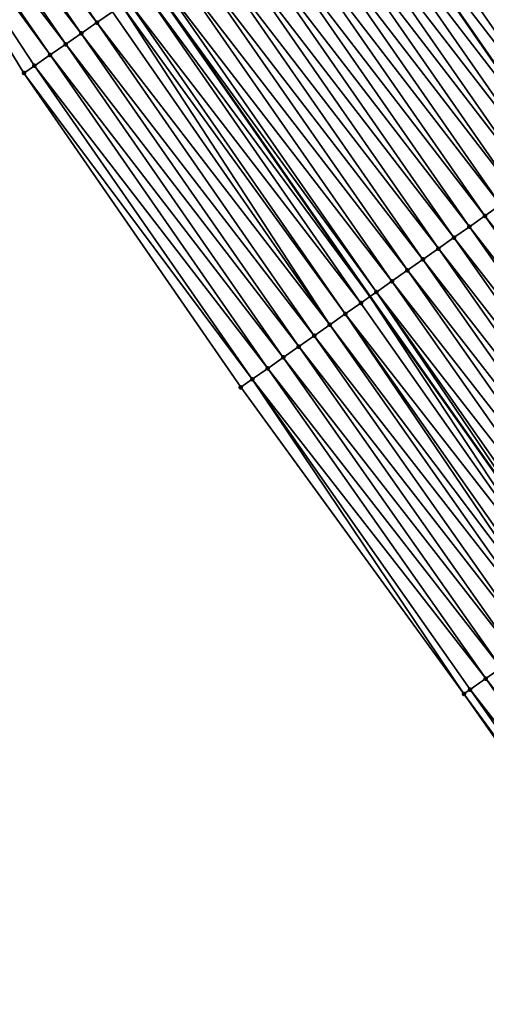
# Model space of a CAD drawing. Header units: feet. Extents: x 2007189 to 2022806, y 818621 to 837694.
# Tile 39 of 256: x 2014142 to 2014167, y 821623 to 821675. Entities that reach past the tile are written whole.
import ezdxf

# ---------------------------------------------------------------- set-up
doc = ezdxf.new("R2010")
doc.units = ezdxf.units.FT
doc.header["$MEASUREMENT"] = 0
for name, color, linetype, lineweight in [('EP_Travel Lane', 172, 'Continuous', 53), ('Road Shots', 141, 'Continuous', 100), ('Road X-Section', 40, 'Continuous', 13), ('STRIPING', 60, 'Continuous', 53)]:
    doc.layers.add(name, color=color, linetype=linetype, lineweight=lineweight)
doc.layers.add('I-77-MM17-21_SB-Surface-Border', color=7, linetype='Continuous')
doc.layers.add('I-77-MM17-21_SB-Surface-TIN', color=7, linetype='Continuous')

msp = doc.modelspace()

# ---------------------------------------------------------------- linework, layer by layer
at = {"layer": 'EP_Travel Lane'}
msp.add_polyline3d([(2014103.967759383, 821742.8905130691, 273.0482070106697), (2014115.35744115, 821726.4518328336, 272.8362123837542), (2014126.747178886, 821710.0130718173, 272.6334421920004), (2014138.112633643, 821693.5743221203, 272.4467192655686), (2014149.481169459, 821677.1208696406, 272.2454380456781), (2014160.943980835, 821660.6373815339, 272.049249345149), (2014172.491307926, 821644.3088615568, 271.8410626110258), (2014184.038669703, 821627.9802925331, 271.6387938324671), (2014195.609418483, 821611.6234153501, 271.4466981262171), (2014207.159632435, 821595.2969301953, 271.2505455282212), (2014218.745741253, 821578.8553369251, 271.0737255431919), (2014230.172752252, 821562.4380685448, 270.881073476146)], dxfattribs=at)
at = {"layer": 'I-77-MM17-21_SB-Surface-Border', "color": 3, "linetype": 'Continuous', "lineweight": -3}
msp.add_polyline3d([(2014212.196631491, 821574.1095109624, 271.3089148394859), (2014200.349238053, 821590.4759233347, 271.4998703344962), (2014188.534663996, 821606.6152971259, 271.7034358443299), (2014177.381174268, 821623.3031581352, 271.8789807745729), (2014165.894532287, 821639.6743001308, 272.0859169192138), (2014154.133084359, 821655.8525515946, 272.2889714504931), (2014142.700344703, 821672.4330558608, 272.4744079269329), (2014132.283719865, 821689.54464864, 272.6389486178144), (2014120.968707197, 821706.0069254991, 272.8250562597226), (2014110.46914879, 821723.0628803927, 272.9949877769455), (2014099.279931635, 821739.6403295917, 273.2166061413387), (2014088.284286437, 821756.5974033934, 273.421845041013)], dxfattribs=at)
at = {"layer": 'I-77-MM17-21_SB-Surface-TIN', "color": 128, "linetype": 'Continuous', "lineweight": -3}
for points in [[(2014146.547675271, 821675.0928427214, 272.3447631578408), (2014135.179108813, 821691.5463395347, 272.5402582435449), (2014134.356536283, 821690.977679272, 272.5669754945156)], [(2014146.547675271, 821675.0928427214, 272.3447631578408), (2014147.370249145, 821675.6615010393, 272.3182987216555), (2014135.179108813, 821691.5463395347, 272.5402582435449)], [(2014145.725120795, 821674.5241563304, 272.3748892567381), (2014134.356536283, 821690.977679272, 272.5669754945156), (2014133.533983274, 821690.4089907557, 272.5973779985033)], [(2014145.725120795, 821674.5241563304, 272.3748892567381), (2014146.547675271, 821675.0928427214, 272.3447631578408), (2014134.356536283, 821690.977679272, 272.5669754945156)], [(2014144.902558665, 821673.9554810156, 272.403570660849), (2014133.533983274, 821690.4089907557, 272.5973779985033), (2014132.711419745, 821689.8403174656, 272.6257944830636)], [(2014144.902558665, 821673.9554810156, 272.403570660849), (2014145.725120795, 821674.5241563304, 272.3748892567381), (2014133.533983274, 821690.4089907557, 272.5973779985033)], [(2014144.079984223, 821673.3868235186, 272.4299280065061), (2014132.711419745, 821689.8403174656, 272.6257944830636), (2014132.283719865, 821689.54464864, 272.6389486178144)], [(2014144.079984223, 821673.3868235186, 272.4299280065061), (2014144.902558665, 821673.9554810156, 272.403570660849), (2014132.711419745, 821689.8403174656, 272.6257944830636)], [(2014142.700344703, 821672.4330558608, 272.4744079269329), (2014143.257411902, 821672.8181629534, 272.4566855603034), (2014132.283719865, 821689.54464864, 272.6389486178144)], [(2014143.257411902, 821672.8181629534, 272.4566855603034), (2014144.079984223, 821673.3868235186, 272.4299280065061), (2014132.283719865, 821689.54464864, 272.6389486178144)], [(2014178.465503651, 821672.9471413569, 271.3970711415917), (2014167.111430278, 821689.310157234, 271.5714275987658), (2014166.288886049, 821688.7414560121, 271.6034881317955)], [(2014177.647246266, 821672.3722892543, 271.4262947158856), (2014166.288886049, 821688.7414560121, 271.6034881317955), (2014165.46636525, 821688.1727208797, 271.6399717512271)], [(2014177.647246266, 821672.3722892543, 271.4262947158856), (2014178.465503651, 821672.9471413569, 271.3970711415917), (2014166.288886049, 821688.7414560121, 271.6034881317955)], [(2014176.829015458, 821671.7973992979, 271.4600807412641), (2014165.46636525, 821688.1727208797, 271.6399717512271), (2014164.643842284, 821687.603988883, 271.6760463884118)], [(2014176.829015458, 821671.7973992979, 271.4600807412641), (2014177.647246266, 821672.3722892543, 271.4262947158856), (2014165.46636525, 821688.1727208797, 271.6399717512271)], [(2014176.010775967, 821671.222521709, 271.4923761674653), (2014164.643842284, 821687.603988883, 271.6760463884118), (2014163.821302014, 821687.0352819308, 271.7088543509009)], [(2014176.010775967, 821671.222521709, 271.4923761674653), (2014176.829015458, 821671.7973992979, 271.4600807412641), (2014164.643842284, 821687.603988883, 271.6760463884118)], [(2014175.192523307, 821670.647662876, 271.5224109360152), (2014163.821302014, 821687.0352819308, 271.7088543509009), (2014162.998754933, 821686.4665848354, 271.7403766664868)], [(2014175.192523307, 821670.647662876, 271.5224109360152), (2014176.010775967, 821671.222521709, 271.4923761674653), (2014163.821302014, 821687.0352819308, 271.7088543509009)], [(2014174.374267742, 821670.0728081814, 271.5519469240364), (2014162.998754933, 821686.4665848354, 271.7403766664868), (2014162.176198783, 821685.8979008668, 271.770186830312)], [(2014174.374267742, 821670.0728081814, 271.5519469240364), (2014175.192523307, 821670.647662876, 271.5224109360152), (2014162.998754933, 821686.4665848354, 271.7403766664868)], [(2014173.556007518, 821669.4979601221, 271.580683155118), (2014162.176198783, 821685.8979008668, 271.770186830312), (2014161.353643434, 821685.3292157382, 271.8001482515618)], [(2014173.556007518, 821669.4979601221, 271.580683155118), (2014174.374267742, 821670.0728081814, 271.5519469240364), (2014162.176198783, 821685.8979008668, 271.770186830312)], [(2014172.737746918, 821668.9231125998, 271.6093546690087), (2014161.353643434, 821685.3292157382, 271.8001482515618), (2014160.531091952, 821684.7605250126, 271.8308397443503)], [(2014172.737746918, 821668.9231125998, 271.6093546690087), (2014173.556007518, 821669.4979601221, 271.580683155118), (2014161.353643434, 821685.3292157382, 271.8001482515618)], [(2014171.919500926, 821668.3482442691, 271.6405341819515), (2014160.531091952, 821684.7605250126, 271.8308397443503), (2014159.708524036, 821684.191857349, 271.858492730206)], [(2014171.919500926, 821668.3482442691, 271.6405341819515), (2014172.737746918, 821668.9231125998, 271.6093546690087), (2014160.531091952, 821684.7605250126, 271.8308397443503)], [(2014158.885976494, 821683.6231616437, 271.8898641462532), (2014171.101228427, 821667.7734131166, 271.6672097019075), (2014159.708524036, 821684.191857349, 271.858492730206)], [(2014171.919500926, 821668.3482442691, 271.6405341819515), (2014159.708524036, 821684.191857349, 271.858492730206), (2014171.101228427, 821667.7734131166, 271.6672097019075)], [(2014170.282960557, 821667.1985765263, 271.6945865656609), (2014158.885976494, 821683.6231616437, 271.8898641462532), (2014158.06344659, 821683.0544396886, 271.9246290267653)], [(2014170.282960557, 821667.1985765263, 271.6945865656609), (2014171.101228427, 821667.7734131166, 271.6672097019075), (2014158.885976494, 821683.6231616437, 271.8898641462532)], [(2014169.464730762, 821666.6236851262, 271.7285466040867), (2014158.06344659, 821683.0544396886, 271.9246290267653), (2014157.240912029, 821682.4857244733, 271.9585147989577)], [(2014169.464730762, 821666.6236851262, 271.7285466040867), (2014170.282960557, 821667.1985765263, 271.6945865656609), (2014158.06344659, 821683.0544396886, 271.9246290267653)], [(2014168.646503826, 821666.048789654, 271.7629974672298), (2014157.240912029, 821682.4857244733, 271.9585147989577), (2014156.418378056, 821681.9170084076, 271.9925114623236)], [(2014168.646503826, 821666.048789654, 271.7629974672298), (2014169.464730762, 821666.6236851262, 271.7285466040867), (2014157.240912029, 821682.4857244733, 271.9585147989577)], [(2014167.828271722, 821665.4739015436, 271.7965609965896), (2014156.418378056, 821681.9170084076, 271.9925114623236), (2014155.595838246, 821681.3483007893, 272.0254063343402)], [(2014167.828271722, 821665.4739015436, 271.7965609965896), (2014168.646503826, 821666.048789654, 271.7629974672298), (2014156.418378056, 821681.9170084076, 271.9925114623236)], [(2014167.010037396, 821664.8990165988, 271.8297430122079), (2014155.595838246, 821681.3483007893, 272.0254063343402), (2014154.773290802, 821680.77960422, 272.0568600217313)], [(2014167.010037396, 821664.8990165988, 271.8297430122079), (2014167.828271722, 821665.4739015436, 271.7965609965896), (2014155.595838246, 821681.3483007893, 272.0254063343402)], [(2014166.191798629, 821664.3241379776, 271.8621628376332), (2014154.773290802, 821680.77960422, 272.0568600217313), (2014153.950735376, 821680.2109192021, 272.0868070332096)], [(2014166.191798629, 821664.3241379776, 271.8621628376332), (2014167.010037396, 821664.8990165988, 271.8297430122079), (2014154.773290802, 821680.77960422, 272.0568600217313)], [(2014165.373543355, 821663.7492828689, 271.8917487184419), (2014153.950735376, 821680.2109192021, 272.0868070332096), (2014153.128180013, 821679.6422340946, 272.1167657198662)], [(2014165.373543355, 821663.7492828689, 271.8917487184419), (2014166.191798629, 821664.3241379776, 271.8621628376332), (2014153.950735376, 821680.2109192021, 272.0868070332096)], [(2014164.555286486, 821663.1744300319, 271.9210608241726), (2014153.128180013, 821679.6422340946, 272.1167657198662), (2014152.305619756, 821679.0735560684, 272.1458007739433)], [(2014164.555286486, 821663.1744300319, 271.9210608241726), (2014165.373543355, 821663.7492828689, 271.8917487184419), (2014153.128180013, 821679.6422340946, 272.1167657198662)], [(2014163.73702765, 821662.5995799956, 271.9500353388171), (2014152.305619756, 821679.0735560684, 272.1458007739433), (2014151.48306156, 821678.5048750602, 272.1752247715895)], [(2014163.73702765, 821662.5995799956, 271.9500353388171), (2014164.555286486, 821663.1744300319, 271.9210608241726), (2014152.305619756, 821679.0735560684, 272.1458007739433)], [(2014162.91878066, 821662.0247130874, 271.9810434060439), (2014151.48306156, 821678.5048750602, 272.1752247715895), (2014150.660494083, 821677.9362074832, 272.2028969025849)], [(2014162.91878066, 821662.0247130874, 271.9810434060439), (2014163.73702765, 821662.5995799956, 271.9500353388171), (2014151.48306156, 821678.5048750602, 272.1752247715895)], [(2014162.100508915, 821661.4498814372, 272.0078018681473), (2014150.660494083, 821677.9362074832, 272.2028969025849), (2014149.83793213, 821677.3675319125, 272.2316116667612)], [(2014162.100508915, 821661.4498814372, 272.0078018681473), (2014162.91878066, 821662.0247130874, 271.9810434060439), (2014150.660494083, 821677.9362074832, 272.2028969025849)], [(2014161.282235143, 821660.8750526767, 272.0342120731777), (2014149.83793213, 821677.3675319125, 272.2316116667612), (2014149.481169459, 821677.1208696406, 272.2454380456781)], [(2014161.282235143, 821660.8750526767, 272.0342120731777), (2014162.100508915, 821661.4498814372, 272.0078018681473), (2014149.83793213, 821677.3675319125, 272.2316116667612)], [(2014160.464019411, 821660.3001412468, 272.0705862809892), (2014149.015386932, 821676.7988320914, 272.2634895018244), (2014148.192830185, 821676.2301489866, 272.2931869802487)], [(2014149.015386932, 821676.7988320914, 272.2634895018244), (2014160.943980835, 821660.6373815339, 272.049249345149), (2014149.481169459, 821677.1208696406, 272.2454380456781)], [(2014160.464019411, 821660.3001412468, 272.0705862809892), (2014160.943980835, 821660.6373815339, 272.049249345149), (2014149.015386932, 821676.7988320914, 272.2634895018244)], [(2014161.282235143, 821660.8750526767, 272.0342120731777), (2014149.481169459, 821677.1208696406, 272.2454380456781), (2014160.943980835, 821660.6373815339, 272.049249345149)], [(2014159.645775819, 821659.725269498, 272.1021777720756), (2014148.192830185, 821676.2301489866, 272.2931869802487), (2014147.85738895, 821675.998253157, 272.3039793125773)], [(2014159.645775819, 821659.725269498, 272.1021777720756), (2014160.464019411, 821660.3001412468, 272.0705862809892), (2014148.192830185, 821676.2301489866, 272.2931869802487)], [(2014158.827500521, 821659.1504429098, 272.1283261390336), (2014147.85738895, 821675.998253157, 272.3039793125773), (2014147.370249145, 821675.6615010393, 272.3182987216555)], [(2014158.827500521, 821659.1504429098, 272.1283261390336), (2014159.645775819, 821659.725269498, 272.1021777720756), (2014147.85738895, 821675.998253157, 272.3039793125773)], [(2014158.827500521, 821659.1504429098, 272.1283261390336), (2014147.370249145, 821675.6615010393, 272.3182987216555), (2014146.547675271, 821675.0928427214, 272.3447631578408)], [(2014158.009227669, 821658.575612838, 272.1548943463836), (2014146.547675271, 821675.0928427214, 272.3447631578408), (2014145.725120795, 821674.5241563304, 272.3748892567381)], [(2014158.009227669, 821658.575612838, 272.1548943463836), (2014158.827500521, 821659.1504429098, 272.1283261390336), (2014146.547675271, 821675.0928427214, 272.3447631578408)], [(2014157.190969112, 821658.0007624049, 272.1839166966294), (2014145.725120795, 821674.5241563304, 272.3748892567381), (2014144.902558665, 821673.9554810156, 272.403570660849)], [(2014157.190969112, 821658.0007624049, 272.1839166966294), (2014158.009227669, 821658.575612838, 272.1548943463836), (2014145.725120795, 821674.5241563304, 272.3748892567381)], [(2014156.372721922, 821657.4258957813, 272.2148904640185), (2014144.902558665, 821673.9554810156, 272.403570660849), (2014144.079984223, 821673.3868235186, 272.4299280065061)], [(2014156.372721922, 821657.4258957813, 272.2148904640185), (2014157.190969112, 821658.0007624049, 272.1839166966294), (2014144.902558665, 821673.9554810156, 272.403570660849)], [(2014155.554467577, 821656.8510393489, 272.24463590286), (2014144.079984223, 821673.3868235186, 272.4299280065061), (2014143.257411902, 821672.8181629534, 272.4566855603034)], [(2014155.554467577, 821656.8510393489, 272.24463590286), (2014156.372721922, 821657.4258957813, 272.2148904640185), (2014144.079984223, 821673.3868235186, 272.4299280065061)], [(2014154.736189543, 821656.2762166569, 272.2703146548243), (2014143.257411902, 821672.8181629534, 272.4566855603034), (2014142.700344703, 821672.4330558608, 272.4744079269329)], [(2014154.736189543, 821656.2762166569, 272.2703146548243), (2014155.554467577, 821656.8510393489, 272.24463590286), (2014143.257411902, 821672.8181629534, 272.4566855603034)], [(2014154.736189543, 821656.2762166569, 272.2703146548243), (2014142.700344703, 821672.4330558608, 272.4744079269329), (2014154.133084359, 821655.8525515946, 272.2889714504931)], [(2014179.319868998, 821649.1061973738, 271.592961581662), (2014167.828271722, 821665.4739015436, 271.7965609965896), (2014167.010037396, 821664.8990165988, 271.8297430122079)], [(2014178.501626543, 821648.5313240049, 271.6247487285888), (2014167.010037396, 821664.8990165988, 271.8297430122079), (2014166.191798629, 821664.3241379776, 271.8621628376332)], [(2014178.501626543, 821648.5313240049, 271.6247487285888), (2014179.319868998, 821649.1061973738, 271.592961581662), (2014167.010037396, 821664.8990165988, 271.8297430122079)], [(2014177.683379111, 821647.9564577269, 271.6556812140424), (2014166.191798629, 821664.3241379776, 271.8621628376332), (2014165.373543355, 821663.7492828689, 271.8917487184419)], [(2014177.683379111, 821647.9564577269, 271.6556812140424), (2014178.501626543, 821648.5313240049, 271.6247487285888), (2014166.191798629, 821664.3241379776, 271.8621628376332)], [(2014176.865133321, 821647.3815891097, 271.6868956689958), (2014165.373543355, 821663.7492828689, 271.8917487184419), (2014164.555286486, 821663.1744300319, 271.9210608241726)], [(2014176.865133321, 821647.3815891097, 271.6868956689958), (2014177.683379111, 821647.9564577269, 271.6556812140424), (2014165.373543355, 821663.7492828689, 271.8917487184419)], [(2014176.046863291, 821646.8067550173, 271.7139488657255), (2014164.555286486, 821663.1744300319, 271.9210608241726), (2014163.73702765, 821662.5995799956, 271.9500353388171)], [(2014176.046863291, 821646.8067550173, 271.7139488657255), (2014176.865133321, 821647.3815891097, 271.6868956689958), (2014164.555286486, 821663.1744300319, 271.9210608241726)], [(2014175.228599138, 821646.2319125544, 271.7420109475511), (2014163.73702765, 821662.5995799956, 271.9500353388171), (2014162.91878066, 821662.0247130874, 271.9810434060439)], [(2014175.228599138, 821646.2319125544, 271.7420109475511), (2014176.046863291, 821646.8067550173, 271.7139488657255), (2014163.73702765, 821662.5995799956, 271.9500353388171)], [(2014174.410336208, 821645.6570683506, 271.7702828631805), (2014162.91878066, 821662.0247130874, 271.9810434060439), (2014162.100508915, 821661.4498814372, 272.0078018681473)], [(2014174.410336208, 821645.6570683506, 271.7702828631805), (2014175.228599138, 821646.2319125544, 271.7420109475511), (2014162.91878066, 821662.0247130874, 271.9810434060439)], [(2014173.592051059, 821645.0822557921, 271.7947406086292), (2014162.100508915, 821661.4498814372, 272.0078018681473), (2014161.282235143, 821660.8750526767, 272.0342120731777)], [(2014173.592051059, 821645.0822557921, 271.7947406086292), (2014174.410336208, 821645.6570683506, 271.7702828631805), (2014162.100508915, 821661.4498814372, 272.0078018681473)], [(2014171.955644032, 821643.9323981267, 271.8716848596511), (2014160.943980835, 821660.6373815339, 272.049249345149), (2014160.464019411, 821660.3001412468, 272.0705862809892)], [(2014161.282235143, 821660.8750526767, 272.0342120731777), (2014160.943980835, 821660.6373815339, 272.049249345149), (2014172.491307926, 821644.3088615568, 271.8410626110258)], [(2014171.955644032, 821643.9323981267, 271.8716848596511), (2014172.491307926, 821644.3088615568, 271.8410626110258), (2014160.943980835, 821660.6373815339, 272.049249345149)], [(2014172.773799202, 821644.5073958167, 271.8249134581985), (2014161.282235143, 821660.8750526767, 272.0342120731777), (2014172.491307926, 821644.3088615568, 271.8410626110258)], [(2014172.773799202, 821644.5073958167, 271.8249134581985), (2014173.592051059, 821645.0822557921, 271.7947406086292), (2014161.282235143, 821660.8750526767, 272.0342120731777)], [(2014171.955644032, 821643.9323981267, 271.8716848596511), (2014160.464019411, 821660.3001412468, 272.0705862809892), (2014159.645775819, 821659.725269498, 272.1021777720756)], [(2014170.869599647, 821643.1693119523, 271.9189578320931), (2014159.645775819, 821659.725269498, 272.1021777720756), (2014158.827500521, 821659.1504429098, 272.1283261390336)], [(2014170.869599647, 821643.1693119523, 271.9189578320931), (2014171.137445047, 821643.3574628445, 271.9109343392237), (2014159.645775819, 821659.725269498, 272.1021777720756)], [(2014171.137445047, 821643.3574628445, 271.9109343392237), (2014171.955644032, 821643.9323981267, 271.8716848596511), (2014159.645775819, 821659.725269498, 272.1021777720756)], [(2014170.319142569, 821642.7826749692, 271.9324170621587), (2014158.827500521, 821659.1504429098, 272.1283261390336), (2014158.009227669, 821658.575612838, 272.1548943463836)], [(2014170.319142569, 821642.7826749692, 271.9324170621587), (2014170.869599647, 821643.1693119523, 271.9189578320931), (2014158.827500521, 821659.1504429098, 272.1283261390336)], [(2014169.500867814, 821642.2078476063, 271.9586591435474), (2014158.009227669, 821658.575612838, 272.1548943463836), (2014157.190969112, 821658.0007624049, 272.1839166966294)], [(2014169.500867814, 821642.2078476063, 271.9586591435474), (2014170.319142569, 821642.7826749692, 271.9324170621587), (2014158.009227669, 821658.575612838, 272.1548943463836)], [(2014168.682610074, 821641.6329960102, 271.987822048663), (2014157.190969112, 821658.0007624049, 272.1839166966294), (2014156.372721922, 821657.4258957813, 272.2148904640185)], [(2014168.682610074, 821641.6329960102, 271.987822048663), (2014169.500867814, 821642.2078476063, 271.9586591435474), (2014157.190969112, 821658.0007624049, 272.1839166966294)], [(2014167.864331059, 821641.0581747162, 272.0133326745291), (2014156.372721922, 821657.4258957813, 272.2148904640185), (2014155.554467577, 821656.8510393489, 272.24463590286)], [(2014167.864331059, 821641.0581747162, 272.0133326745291), (2014168.682610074, 821641.6329960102, 271.987822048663), (2014156.372721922, 821657.4258957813, 272.2148904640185)], [(2014167.046074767, 821640.4833210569, 272.0427442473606), (2014155.554467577, 821656.8510393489, 272.24463590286), (2014154.736189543, 821656.2762166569, 272.2703146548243)], [(2014167.046074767, 821640.4833210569, 272.0427442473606), (2014167.864331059, 821641.0581747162, 272.0133326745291), (2014155.554467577, 821656.8510393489, 272.24463590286)], [(2014154.736189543, 821656.2762166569, 272.2703146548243), (2014154.133084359, 821655.8525515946, 272.2889714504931), (2014165.894532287, 821639.6743001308, 272.0859169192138)], [(2014166.227829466, 821639.9084517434, 272.0740426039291), (2014154.736189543, 821656.2762166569, 272.2703146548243), (2014165.894532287, 821639.6743001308, 272.0859169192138)], [(2014167.046074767, 821640.4833210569, 272.0427442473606), (2014154.736189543, 821656.2762166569, 272.2703146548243), (2014166.227829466, 821639.9084517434, 272.0740426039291)], [(2014179.355913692, 821624.6904913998, 271.8072130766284), (2014167.864331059, 821641.0581747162, 272.0133326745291), (2014167.046074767, 821640.4833210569, 272.0427442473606)], [(2014178.537661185, 821624.1156323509, 271.8372738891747), (2014167.046074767, 821640.4833210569, 272.0427442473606), (2014166.227829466, 821639.9084517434, 272.0740426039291)], [(2014178.537661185, 821624.1156323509, 271.8372738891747), (2014179.355913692, 821624.6904913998, 271.8072130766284), (2014167.046074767, 821640.4833210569, 272.0427442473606)], [(2014177.719407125, 821623.5407755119, 271.867068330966), (2014166.227829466, 821639.9084517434, 272.0740426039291), (2014165.894532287, 821639.6743001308, 272.0859169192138)], [(2014178.537661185, 821624.1156323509, 271.8372738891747), (2014166.227829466, 821639.9084517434, 272.0740426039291), (2014177.719407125, 821623.5407755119, 271.867068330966)], [(2014177.719407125, 821623.5407755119, 271.867068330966), (2014165.894532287, 821639.6743001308, 272.0859169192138), (2014177.381174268, 821623.3031581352, 271.8789807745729)]]:
    msp.add_3dface(points, dxfattribs=at)
at = {"layer": 'Road Shots', "lineweight": 100}
for p in [(2014146.547675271, 821675.0928427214, 272.3447631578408), (2014145.725120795, 821674.5241563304, 272.3748892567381), (2014144.902558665, 821673.9554810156, 272.403570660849), (2014144.079984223, 821673.3868235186, 272.4299280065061), (2014143.257411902, 821672.8181629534, 272.4566855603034), (2014142.700344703, 821672.4330558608, 272.4744079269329), (2014167.010037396, 821664.8990165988, 271.8297430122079), (2014166.191798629, 821664.3241379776, 271.8621628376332), (2014165.373543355, 821663.7492828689, 271.8917487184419), (2014164.555286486, 821663.1744300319, 271.9210608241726), (2014163.73702765, 821662.5995799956, 271.9500353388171), (2014162.91878066, 821662.0247130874, 271.9810434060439), (2014162.100508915, 821661.4498814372, 272.0078018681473), (2014161.282235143, 821660.8750526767, 272.0342120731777), (2014160.464019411, 821660.3001412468, 272.0705862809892), (2014159.645775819, 821659.725269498, 272.1021777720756), (2014158.827500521, 821659.1504429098, 272.1283261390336), (2014158.009227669, 821658.575612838, 272.1548943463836), (2014157.190969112, 821658.0007624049, 272.1839166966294), (2014156.372721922, 821657.4258957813, 272.2148904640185), (2014155.554467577, 821656.8510393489, 272.24463590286), (2014154.736189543, 821656.2762166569, 272.2703146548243), (2014154.133084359, 821655.8525515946, 272.2889714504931), (2014167.046074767, 821640.4833210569, 272.0427442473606), (2014166.227829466, 821639.9084517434, 272.0740426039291), (2014165.894532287, 821639.6743001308, 272.0859169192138)]:
    msp.add_point(p, dxfattribs=at)
at = {"layer": 'Road X-Section', "extrusion": (-0.5684307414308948, 0.8226783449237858, 0.0093184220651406), "elevation": -468925.9721771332, "flags": 128}
msp.add_lwpolyline([(-2124182.355767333, 4641.175280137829), (-2124181.355767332, 4641.24304891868), (-2124180.355767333, 4641.309705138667), (-2124179.355767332, 4641.364867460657), (-2124179.010544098, 4641.378339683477), (-2124178.355767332, 4641.397686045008), (-2124177.355767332, 4641.423072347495), (-2124176.355767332, 4641.455134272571), (-2124175.355767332, 4641.491619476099), (-2124174.355767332, 4641.527695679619), (-2124173.355767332, 4641.560505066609), (-2124172.355767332, 4641.59202875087), (-2124171.355767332, 4641.621840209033), (-2124170.355767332, 4641.651802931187), (-2124169.355767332, 4641.682495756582), (-2124168.355767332, 4641.710149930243), (-2124167.355767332, 4641.741522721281), (-2124166.355767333, 4641.776289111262), (-2124165.355767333, 4641.810176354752), (-2124164.355767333, 4641.84417449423), (-2124163.355767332, 4641.877070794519), (-2124162.355767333, 4641.908525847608), (-2124161.355767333, 4641.938474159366), (-2124160.355767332, 4641.96843414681), (-2124159.355767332, 4641.997470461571), (-2124158.355767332, 4642.026895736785), (-2124157.355767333, 4642.054569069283), (-2124156.355767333, 4642.083285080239), (-2124155.355767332, 4642.115164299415), (-2124154.355767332, 4642.144863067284), (-2124153.947972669, 4642.155655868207), (-2124153.355767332, 4642.169975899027), (-2124152.355767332, 4642.196441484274), (-2124151.355767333, 4642.22656889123), (-2124150.355767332, 4642.255251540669), (-2124149.355767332, 4642.281610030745), (-2124148.355767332, 4642.308368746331), (-2124147.678544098, 4642.326091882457)], dxfattribs=at)
at = {"layer": 'Road X-Section', "extrusion": (-0.5745801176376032, 0.8183855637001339, 0.01013693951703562), "elevation": -484858.8704930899, "flags": 128}
msp.add_lwpolyline([(-2120604.474158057, 5186.466047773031), (-2120603.474158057, 5186.533767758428), (-2120602.474158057, 5186.585675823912), (-2120601.847975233, 5186.61222100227), (-2120601.474158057, 5186.623632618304), (-2120600.474158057, 5186.648606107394), (-2120599.474158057, 5186.677831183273), (-2120598.474158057, 5186.71161894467), (-2120597.474158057, 5186.743916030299), (-2120596.474158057, 5186.773952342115), (-2120595.474158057, 5186.80348984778), (-2120594.474158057, 5186.832227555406), (-2120593.474158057, 5186.86090054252), (-2120592.474158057, 5186.892081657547), (-2120591.474158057, 5186.918758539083), (-2120590.474158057, 5186.946136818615), (-2120589.474158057, 5186.980098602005), (-2120588.474158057, 5187.014551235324), (-2120587.474158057, 5187.048116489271), (-2120586.474158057, 5187.081300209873), (-2120585.474158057, 5187.113721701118), (-2120584.474158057, 5187.143309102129), (-2120583.474158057, 5187.172622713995), (-2120582.474158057, 5187.201598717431), (-2120581.474158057, 5187.232608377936), (-2120580.474158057, 5187.259368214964), (-2120579.474158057, 5187.28577977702), (-2120578.474158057, 5187.322155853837), (-2120577.474158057, 5187.353748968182), (-2120576.474158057, 5187.379898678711), (-2120575.474158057, 5187.406468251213), (-2120574.474158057, 5187.435492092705), (-2120573.474158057, 5187.46646745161), (-2120572.474158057, 5187.496214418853), (-2120571.474158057, 5187.521894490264), (-2120570.73711809, 5187.54055224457)], dxfattribs=at)
at = {"layer": 'Road X-Section', "extrusion": (-0.5745801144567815, 0.8183855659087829, 0.01013694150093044), "elevation": -484878.8622710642, "flags": 128}
msp.add_lwpolyline([(-2120604.476035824, 5186.456970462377), (-2120603.476035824, 5186.534997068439), (-2120602.476035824, 5186.60286255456), (-2120602.327281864, 5186.608130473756), (-2120601.476035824, 5186.632250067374), (-2120600.476035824, 5186.65589114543), (-2120599.476035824, 5186.682938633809), (-2120598.476035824, 5186.714265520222), (-2120597.476035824, 5186.747083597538), (-2120596.476035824, 5186.777504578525), (-2120595.476035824, 5186.807763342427), (-2120594.476035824, 5186.838016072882), (-2120593.476035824, 5186.867491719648), (-2120592.476035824, 5186.896639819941), (-2120591.476035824, 5186.921953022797), (-2120590.476035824, 5186.951218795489), (-2120589.476035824, 5186.983784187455), (-2120588.476035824, 5187.014341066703), (-2120587.476035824, 5187.048134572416), (-2120586.476035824, 5187.079923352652), (-2120585.476035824, 5187.1108574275), (-2120584.476035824, 5187.14207348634), (-2120583.476035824, 5187.169128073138), (-2120582.476035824, 5187.197191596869), (-2120581.476035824, 5187.225464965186), (-2120580.476035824, 5187.249923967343), (-2120579.476035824, 5187.280098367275), (-2120578.476035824, 5187.326872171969), (-2120577.476035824, 5187.36612366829), (-2120577.148710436, 5187.374147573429), (-2120576.476035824, 5187.387607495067), (-2120575.476035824, 5187.413850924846), (-2120574.476035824, 5187.443015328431), (-2120573.476035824, 5187.468527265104), (-2120572.476035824, 5187.497940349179), (-2120571.476035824, 5187.529240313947), (-2120571.068710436, 5187.541115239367)], dxfattribs=at)
at = {"layer": 'STRIPING'}
msp.add_polyline3d([(2014114.185602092, 821749.9748941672, 272.673008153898), (2014125.575207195, 821733.5363245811, 272.448369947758), (2014136.964926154, 821717.0975906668, 272.2425077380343), (2014148.339894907, 821700.6454448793, 272.042169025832), (2014159.708524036, 821684.191857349, 271.858492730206), (2014171.101228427, 821667.7734131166, 271.6672097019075), (2014182.592844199, 821651.4056825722, 271.466786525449), (2014194.084445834, 821635.0379721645, 271.2639378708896), (2014205.616824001, 821618.7077002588, 271.067683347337), (2014217.167168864, 821602.3812725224, 270.8745522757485), (2014228.7496528, 821586.104943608, 270.6939036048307), (2014240.480057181, 821569.9074926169, 270.4934030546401)], dxfattribs=at)

doc.saveas('drawing.dxf')
